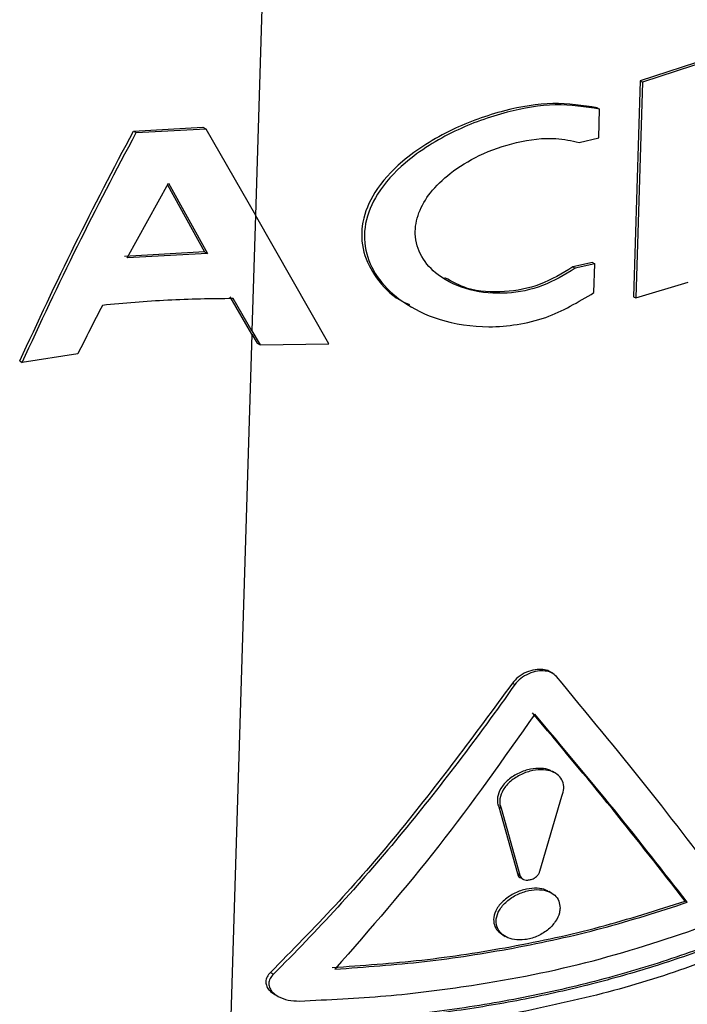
# Model space of a CAD drawing. Header units: millimetres. Extents: x 51 to 2966, y 67 to 3970.
# Tile 76 of 85: x 2470 to 2514, y 2843 to 2908. Entities that reach past the tile are written whole.
import ezdxf

# ---------------------------------------------------------------- set-up
doc = ezdxf.new("R2010")
doc.units = ezdxf.units.MM

msp = doc.modelspace()

# ---------------------------------------------------------------- linework, layer by layer
at = {"color": 8, "linetype": 'Continuous', "lineweight": 25}
msp.add_line((2486.724, 2933.834), (2485.525, 2894.859), dxfattribs=at)
at = {"color": 7, "linetype": 'Continuous', "lineweight": 25}
for p, q in [((2517.142, 2905.758), (2510.858, 2903.727)), ((2517.287, 2905.674), (2511.008, 2903.64)), ((2510.858, 2903.727), (2510.42, 2889.499)), ((2511.008, 2903.64), (2510.57, 2889.412)), ((2510.858, 2903.727), (2511.008, 2903.64)), ((2508.041, 2901.95), (2508.194, 2901.862)), ((2508.136, 2899.962), (2508.194, 2901.862)), ((2477.482, 2900.409), (2482.064, 2900.663)), ((2477.482, 2900.409), (2477.659, 2900.307)), ((2477.659, 2900.307), (2482.256, 2900.553)), ((2482.064, 2900.663), (2482.256, 2900.553)), ((2482.256, 2900.553), (2485.522, 2894.864)), ((2506.845, 2899.666), (2508.136, 2899.962)), ((2477.082, 2892.054), (2479.798, 2896.979)), ((2479.735, 2896.865), (2482.167, 2892.446)), ((2479.798, 2896.979), (2482.36, 2892.334)), ((2485.522, 2894.864), (2485.288, 2887.248)), ((2490.358, 2886.383), (2485.522, 2894.864)), ((2482.167, 2892.446), (2476.906, 2892.155)), ((2482.36, 2892.334), (2477.082, 2892.054)), ((2482.167, 2892.446), (2482.36, 2892.334)), ((2507.727, 2891.753), (2506.435, 2891.459)), ((2506.435, 2891.459), (2506.59, 2891.369)), ((2507.88, 2891.665), (2506.59, 2891.369)), ((2507.727, 2891.753), (2507.88, 2891.665)), ((2507.822, 2889.765), (2507.88, 2891.665)), ((2510.57, 2889.412), (2514.033, 2890.456)), ((2485.283, 2887.024), (2483.848, 2889.489)), ((2485.288, 2887.248), (2484.048, 2889.373)), ((2510.42, 2889.499), (2510.57, 2889.412)), ((2495.638, 2888.904), (2495.812, 2888.803)), ((2485.283, 2887.024), (2478.405, 2663.545)), ((2485.283, 2887.024), (2485.624, 2886.446)), ((2485.288, 2887.248), (2485.828, 2886.328)), ((2485.624, 2886.446), (2485.828, 2886.328)), ((2485.828, 2886.328), (2490.358, 2886.383)), ((2473.818, 2885.724), (2470.152, 2885.17)), ((2469.992, 2885.263), (2470.152, 2885.17)), ((2505.102, 2864.679), (2504.946, 2864.769)), ((2502.447, 2864.028), (2502.606, 2863.936)), ((2505.26, 2858.111), (2505.105, 2858.201)), ((2504.251, 2851.646), (2505.715, 2856.583)), ((2501.549, 2855.884), (2502.785, 2851.479)), ((2501.549, 2855.884), (2501.71, 2855.792)), ((2501.71, 2855.792), (2502.944, 2851.387)), ((2502.785, 2851.479), (2502.944, 2851.387)), ((2502.968, 2851.219), (2503.126, 2851.127)), ((2505.017, 2850.209), (2504.862, 2850.298)), ((2513.824, 2849.675), (2513.97, 2849.591)), ((2501.817, 2847.437), (2501.977, 2847.345)), ((2486.504, 2844.965), (2486.701, 2844.851)), ((2486.795, 2843.517), (2486.991, 2843.403))]:
    msp.add_line(p, q, dxfattribs=at)
for points, knots in [([(2508.041, 2901.95), (2507.089, 2902.098), (2505.187, 2902.394), (2501.81, 2901.819), (2498.95, 2900.793), (2496.724, 2899.568), (2494.898, 2898.241), (2493.333, 2896.529), (2492.45, 2894.43), (2492.514, 2892.432), (2493.445, 2890.671), (2494.553, 2889.479), (2495.455, 2889.073), (2495.675, 2888.974)], [0, 0, 0, 0, 0.119531, 0.238663, 0.369782, 0.441471, 0.513106, 0.620238, 0.70916, 0.798389, 0.881228, 0.971082, 1, 1, 1, 1]), ([(2508.194, 2901.862), (2507.244, 2902.009), (2505.345, 2902.304), (2501.975, 2901.726), (2499.131, 2900.701), (2496.909, 2899.477), (2495.085, 2898.149), (2493.515, 2896.427), (2492.631, 2894.321), (2492.703, 2892.328), (2493.613, 2890.535), (2495.251, 2889.008), (2497.715, 2887.83), (2500.374, 2887.425), (2502.776, 2887.624), (2505.181, 2888.184), (2506.79, 2889.147), (2507.822, 2889.765)], [0, 0, 0, 0, 0.080975, 0.161681, 0.250437, 0.298173, 0.347384, 0.420069, 0.480473, 0.541083, 0.597389, 0.658432, 0.73126, 0.818128, 0.865033, 0.913385, 1, 1, 1, 1]), ([(2469.992, 2885.263), (2471.189, 2887.834), (2473.584, 2892.98), (2476.182, 2897.932), (2477.482, 2900.409)], [0, 0, 0, 0, 0.499736, 1, 1, 1, 1]), ([(2470.152, 2885.17), (2471.351, 2887.741), (2473.751, 2892.885), (2476.356, 2897.832), (2477.659, 2900.307)], [0, 0, 0, 0, 0.49973, 1, 1, 1, 1]), ([(2506.59, 2891.369), (2505.884, 2890.944), (2504.475, 2890.095), (2502.021, 2889.624), (2499.589, 2889.824), (2497.615, 2890.733), (2496.378, 2892.086), (2495.938, 2893.554), (2496.203, 2895.041), (2497.019, 2896.424), (2498.377, 2897.734), (2500.326, 2898.916), (2502.75, 2899.761), (2505.08, 2900.04), (2506.344, 2899.772), (2506.845, 2899.666)], [0, 0, 0, 0, 0.084611, 0.169006, 0.259632, 0.352393, 0.420201, 0.488346, 0.54854, 0.608, 0.674664, 0.753252, 0.843564, 0.938001, 1, 1, 1, 1]), ([(2506.435, 2891.459), (2505.727, 2891.033), (2504.313, 2890.182), (2501.87, 2889.732), (2499.626, 2889.844), (2498.485, 2890.483), (2498.008, 2890.75)], [0, 0, 0, 0, 0.260497, 0.520319, 0.799526, 1, 1, 1, 1]), ([(2484.048, 2889.373), (2482.61, 2889.356), (2479.723, 2889.323), (2476.872, 2889.059), (2475.44, 2888.927)], [0, 0, 0, 0, 0.497864, 1, 1, 1, 1]), ([(2504.939, 2864.757), (2504.917, 2864.775), (2504.793, 2864.875), (2504.444, 2864.939), (2503.93, 2864.933), (2503.36, 2864.765), (2502.819, 2864.461), (2502.567, 2864.168), (2502.447, 2864.028)], [0, 0, 0, 0, 0.036265, 0.209052, 0.394738, 0.596585, 0.806617, 1, 1, 1, 1]), ([(2505.346, 2864.478), (2505.248, 2864.566), (2505.052, 2864.743), (2504.606, 2864.854), (2504.086, 2864.84), (2503.519, 2864.674), (2502.978, 2864.37), (2502.727, 2864.077), (2502.606, 2863.936)], [0, 0, 0, 0, 0.152432, 0.304452, 0.467728, 0.645106, 0.829634, 1, 1, 1, 1]), ([(2502.447, 2864.028), (2499.962, 2860.652), (2496.223, 2855.572), (2490.803, 2849.333), (2487.937, 2846.421), (2486.504, 2844.965)], [0, 0, 0, 0, 0.497818, 0.748922, 1, 1, 1, 1]), ([(2516.572, 2850.355), (2514.842, 2852.633), (2511.375, 2857.198), (2507.359, 2862.048), (2505.346, 2864.478)], [0, 0, 0, 0, 0.498959, 1, 1, 1, 1]), ([(2502.606, 2863.936), (2500.168, 2860.471), (2497.636, 2857.131), (2492.349, 2850.75), (2489.595, 2847.707), (2486.701, 2844.851)], [0, 0, 0, 0, 0.5, 0.5, 1, 1, 1, 1]), ([(2513.824, 2849.675), (2512.256, 2851.686), (2509.113, 2855.714), (2505.55, 2859.955), (2503.766, 2862.079)], [0, 0, 0, 0, 0.4991599, 1, 1, 1, 1]), ([(2503.923, 2861.988), (2501.855, 2859.046), (2497.706, 2853.147), (2493.081, 2847.844), (2490.762, 2845.185)], [0, 0, 0, 0, 0.498674, 1, 1, 1, 1]), ([(2513.97, 2849.591), (2512.403, 2851.601), (2509.263, 2855.627), (2505.705, 2859.865), (2503.923, 2861.988)], [0, 0, 0, 0, 0.499168, 1, 1, 1, 1]), ([(2505.093, 2858.181), (2505.035, 2858.221), (2504.83, 2858.36), (2504.326, 2858.437), (2503.626, 2858.392), (2502.863, 2858.136), (2502.163, 2857.693), (2501.658, 2857.12), (2501.434, 2856.532), (2501.454, 2856.122), (2501.531, 2855.93), (2501.549, 2855.884)], [0, 0, 0, 0, 0.047872, 0.168489, 0.300408, 0.443245, 0.590956, 0.731968, 0.856659, 0.966438, 1, 1, 1, 1]), ([(2505.715, 2856.583), (2505.767, 2856.756), (2505.872, 2857.101), (2505.781, 2857.581), (2505.513, 2857.968), (2505.074, 2858.234), (2504.486, 2858.353), (2503.78, 2858.298), (2503.02, 2858.044), (2502.322, 2857.6), (2501.818, 2857.027), (2501.595, 2856.439), (2501.615, 2856.029), (2501.692, 2855.837), (2501.71, 2855.792)], [0, 0, 0, 0, 0.078785, 0.157618, 0.23572, 0.316436, 0.403103, 0.497827, 0.600322, 0.706273, 0.807441, 0.896992, 0.975928, 1, 1, 1, 1]), ([(2502.944, 2851.387), (2502.957, 2851.338), (2502.983, 2851.241), (2503.098, 2851.134), (2503.258, 2851.065), (2503.464, 2851.046), (2503.699, 2851.09), (2503.932, 2851.2), (2504.121, 2851.364), (2504.222, 2851.523), (2504.244, 2851.616), (2504.251, 2851.646)], [0, 0, 0, 0, 0.101681, 0.203159, 0.309829, 0.427704, 0.55668, 0.691714, 0.8236, 0.944283, 1, 1, 1, 1]), ([(2502.785, 2851.479), (2502.799, 2851.431), (2502.826, 2851.335), (2502.902, 2851.25), (2502.961, 2851.226), (2502.969, 2851.222)], [0, 0, 0, 0, 0.459969, 0.918939, 1, 1, 1, 1]), ([(2524.18, 2850.864), (2522.898, 2850.124), (2521.56, 2849.425), (2518.771, 2848.107), (2517.321, 2847.488), (2515.061, 2846.619), (2514.294, 2846.341), (2512.746, 2845.808), (2511.963, 2845.554), (2509.589, 2844.827), (2507.971, 2844.388), (2504.666, 2843.604), (2502.978, 2843.259), (2500.394, 2842.811), (2499.524, 2842.674), (2497.766, 2842.423), (2496.883, 2842.311), (2494.227, 2842.012), (2492.446, 2841.865), (2488.863, 2841.671), (2487.062, 2841.625), (2485.25, 2841.631)], [0, 0, 0, 0, 0.125, 0.125, 0.25, 0.25, 0.3125, 0.3125, 0.375, 0.375, 0.5, 0.5, 0.625, 0.625, 0.6875, 0.6875, 0.75, 0.75, 0.875, 0.875, 1, 1, 1, 1]), ([(2524.321, 2850.782), (2522.933, 2850.028), (2520.143, 2848.512), (2515.786, 2846.706), (2511.515, 2845.245), (2507.371, 2844.086), (2503.031, 2843.124), (2497.93, 2842.277), (2492.057, 2841.641), (2487.663, 2841.557), (2485.451, 2841.515)], [0, 0, 0, 0, 0.132403, 0.266269, 0.37184, 0.477411, 0.586047, 0.694686, 0.846236, 1, 1, 1, 1]), ([(2504.85, 2850.278), (2504.786, 2850.32), (2504.575, 2850.461), (2504.061, 2850.536), (2503.358, 2850.484), (2502.594, 2850.222), (2501.899, 2849.773), (2501.403, 2849.198), (2501.186, 2848.61), (2501.227, 2848.1), (2501.444, 2847.695), (2501.699, 2847.526), (2501.822, 2847.445)], [0, 0, 0, 0, 0.044203, 0.147557, 0.260608, 0.3829, 0.509093, 0.629205, 0.735241, 0.82874, 0.917968, 1, 1, 1, 1]), ([(2505.588, 2849.203), (2505.574, 2849.366), (2505.545, 2849.692), (2505.256, 2850.075), (2504.815, 2850.338), (2504.221, 2850.452), (2503.512, 2850.391), (2502.753, 2850.13), (2502.058, 2849.68), (2501.564, 2849.105), (2501.347, 2848.518), (2501.386, 2848.005), (2501.62, 2847.593), (2502.024, 2847.284), (2502.589, 2847.104), (2503.292, 2847.097), (2504.06, 2847.305), (2504.772, 2847.725), (2505.298, 2848.286), (2505.548, 2848.808), (2505.578, 2849.101), (2505.588, 2849.203)], [0, 0, 0, 0, 0.0470547, 0.0940689, 0.1422279, 0.1940001, 0.2505923, 0.3117751, 0.3748866, 0.4349784, 0.4880834, 0.5349649, 0.579715, 0.6263771, 0.6777206, 0.734872, 0.7965782, 0.8591264, 0.9182536, 0.9718788, 1, 1, 1, 1]), ([(2490.578, 2845.292), (2492.555, 2845.431), (2496.533, 2845.71), (2502.435, 2846.625), (2508.282, 2847.893), (2511.969, 2849.079), (2513.824, 2849.675)], [0, 0, 0, 0, 0.242072, 0.487104, 0.741825, 1, 1, 1, 1]), ([(2524.296, 2849.967), (2522.782, 2849.149), (2519.735, 2847.501), (2514.495, 2845.402), (2508.781, 2843.577), (2504.632, 2842.702), (2502.543, 2842.261)], [0, 0, 0, 0, 0.2414258, 0.4860236, 0.7411362, 1, 1, 1, 1]), ([(2490.762, 2845.185), (2492.737, 2845.327), (2496.71, 2845.613), (2502.602, 2846.536), (2508.439, 2847.808), (2512.118, 2848.994), (2513.97, 2849.591)], [0, 0, 0, 0, 0.242147, 0.487227, 0.741904, 1, 1, 1, 1]), ([(2488.422, 2843.085), (2490.322, 2843.174), (2494.143, 2843.353), (2500.659, 2844.177), (2507.949, 2845.607), (2512.904, 2847.281), (2515.412, 2848.128)], [0, 0, 0, 0, 0.1992211, 0.4006504, 0.6966219, 1, 1, 1, 1]), ([(2486.504, 2844.965), (2486.424, 2844.872), (2486.262, 2844.687), (2486.182, 2844.358), (2486.251, 2844.047), (2486.448, 2843.75), (2486.67, 2843.604), (2486.798, 2843.521)], [0, 0, 0, 0, 0.200877, 0.402991, 0.584881, 0.761959, 1, 1, 1, 1]), ([(2486.701, 2844.851), (2486.62, 2844.758), (2486.459, 2844.572), (2486.38, 2844.242), (2486.448, 2843.93), (2486.656, 2843.628), (2487.06, 2843.333), (2487.68, 2843.111), (2488.171, 2843.094), (2488.422, 2843.085)], [0, 0, 0, 0, 0.11621, 0.233124, 0.338447, 0.441084, 0.589676, 0.791008, 1, 1, 1, 1])]:
    msp.add_open_spline(points, degree=3, knots=knots, dxfattribs=at)
msp.add_open_spline([(2475.44, 2888.927), (2474.893, 2887.865), (2474.353, 2886.798), (2473.818, 2885.724)], degree=3, dxfattribs=at)

doc.saveas('drawing.dxf')
